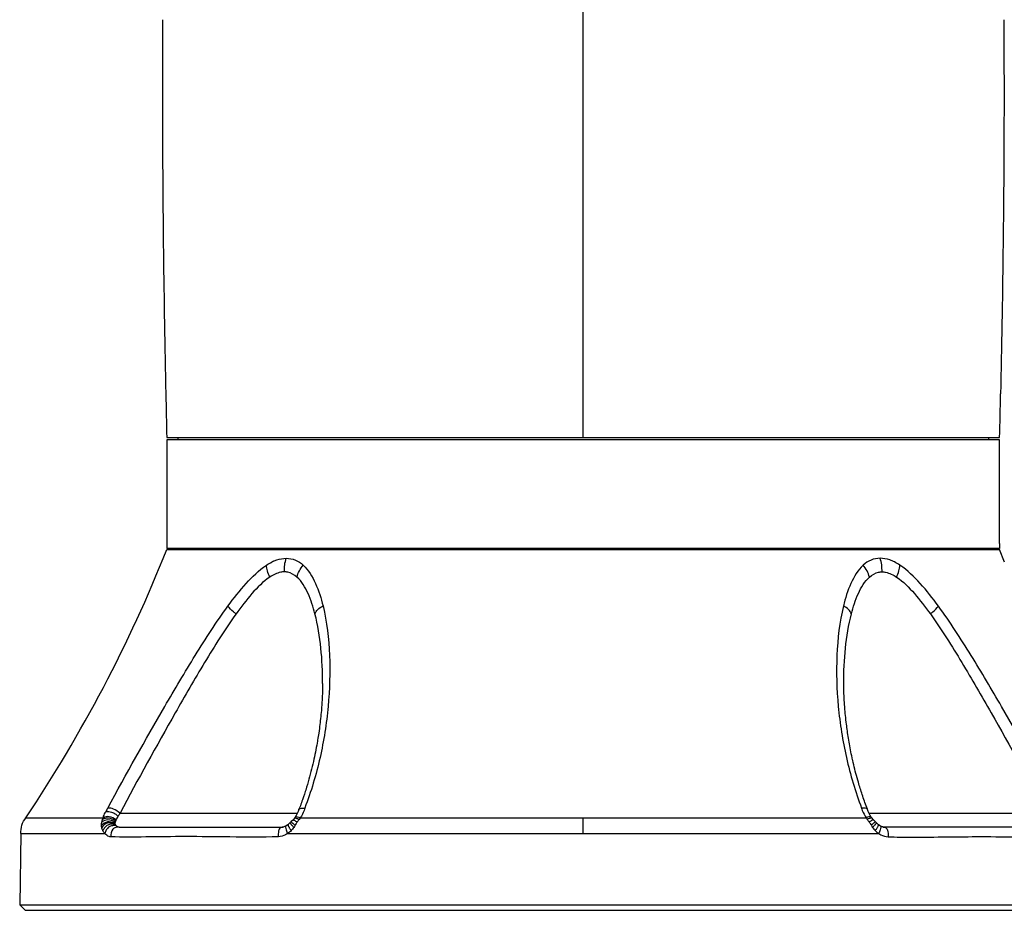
# Model space of a CAD drawing. Header units: millimetres. Extents: x 10 to 584, y 4 to 410.
# Tile 3 of 50: x 89 to 124, y 138 to 170. Entities that reach past the tile are written whole.
import ezdxf

# ---------------------------------------------------------------- set-up
doc = ezdxf.new("R2010")
doc.units = ezdxf.units.MM
doc.header["$LTSCALE"] = 32.67
doc.layers.get('0').update_dxf_attribs({"linetype": 'CONTINUOUS'})
doc.layers.add('02___PRT_ALL_AXES', color=7, linetype='CONTINUOUS')

msp = doc.modelspace()

# ---------------------------------------------------------------- linework, layer by layer
at = {"color": 7, "linetype": 'Continuous'}
for p, q in [((108.9369, 155.0922), (108.9369, 175.0576)), ((93.9369, 155.0922), (123.9369, 155.0922)), ((123.9369, 155.0122), (93.9369, 155.0122)), ((93.9369, 155.0122), (93.9369, 151.0922)), ((94.3369, 155.0922), (94.3369, 155.0122)), ((123.5369, 155.0922), (123.5369, 155.0122)), ((123.9369, 151.2922), (123.9369, 155.0122)), ((123.9356, 151.0922), (93.9369, 151.0922)), ((94.3369, 151.0522), (94.3369, 151.0922)), ((123.9367, 151.277), (123.9369, 151.2922)), ((99.5507, 146.132), (99.55, 146.0866)), ((99.5512, 146.1734), (99.5507, 146.132)), ((99.5514, 146.2091), (99.5512, 146.1734)), ((99.5513, 146.2268), (99.5514, 146.2091)), ((118.3224, 146.2067), (118.3225, 146.2268)), ((118.3227, 146.1693), (118.3224, 146.2067)), ((118.3232, 146.1265), (118.3227, 146.1693)), ((118.3239, 146.0795), (118.3232, 146.1265)), ((99.5405, 145.785), (99.538, 145.7314)), ((99.5432, 145.8496), (99.5405, 145.785)), ((99.5455, 145.9116), (99.5432, 145.8496)), ((99.5473, 145.9707), (99.5455, 145.9116)), ((99.5488, 146.0262), (99.5473, 145.9707)), ((118.325, 146.0286), (118.3239, 146.0795)), ((118.3264, 145.9744), (118.325, 146.0286)), ((118.3282, 145.9169), (118.3264, 145.9744)), ((118.3303, 145.8564), (118.3282, 145.9169)), ((118.333, 145.7929), (118.3303, 145.8564)), ((118.336, 145.7262), (118.333, 145.7929)), ((99.5206, 145.4419), (99.516, 145.3792)), ((99.5248, 145.5028), (99.5206, 145.4419)), ((99.5286, 145.5621), (99.5248, 145.5028)), ((99.5321, 145.6199), (99.5286, 145.5621)), ((99.5352, 145.6764), (99.5321, 145.6199)), ((99.538, 145.7314), (99.5352, 145.6764)), ((118.3389, 145.6708), (118.336, 145.7262)), ((118.3421, 145.6135), (118.3389, 145.6708)), ((118.3457, 145.5545), (118.3421, 145.6135)), ((118.3496, 145.4938), (118.3457, 145.5545)), ((118.354, 145.4313), (118.3496, 145.4938)), ((99.4927, 145.1093), (99.4855, 145.0363)), ((99.4993, 145.18), (99.4927, 145.1093)), ((99.5054, 145.2484), (99.4993, 145.18)), ((99.5109, 145.3148), (99.5054, 145.2484)), ((99.516, 145.3792), (99.5109, 145.3148)), ((118.3654, 145.2848), (118.36, 145.3509)), ((118.3712, 145.2171), (118.3654, 145.2848)), ((118.3775, 145.1478), (118.3712, 145.2171)), ((118.3843, 145.077), (118.3775, 145.1478)), ((118.3916, 145.0046), (118.3843, 145.077)), ((99.4538, 144.754), (99.4449, 144.6832)), ((99.4617, 144.82), (99.4538, 144.754)), ((99.4689, 144.8822), (99.4617, 144.82)), ((99.4776, 144.9609), (99.4689, 144.8822)), ((99.4855, 145.0363), (99.4776, 144.9609)), ((118.3995, 144.9306), (118.3916, 145.0046)), ((118.4196, 144.7579), (118.4103, 144.8358)), ((118.427, 144.6983), (118.4196, 144.7579)), ((118.4349, 144.6376), (118.427, 144.6983)), ((99.4023, 144.3784), (99.3927, 144.316)), ((99.4112, 144.4385), (99.4023, 144.3784)), ((99.4236, 144.5249), (99.4112, 144.4385)), ((99.4349, 144.6067), (99.4236, 144.5249)), ((99.4449, 144.6832), (99.4349, 144.6067)), ((118.4431, 144.5759), (118.4349, 144.6376)), ((118.4518, 144.5132), (118.4431, 144.5759)), ((118.461, 144.4495), (118.4518, 144.5132)), ((118.4706, 144.3848), (118.461, 144.4495)), ((118.4806, 144.3193), (118.4706, 144.3848)), ((99.3395, 144), (99.3249, 143.9211)), ((99.3529, 144.0758), (99.3395, 144)), ((99.3654, 144.1483), (99.3529, 144.0758)), ((99.3927, 144.316), (99.3824, 144.2511)), ((118.4912, 144.2529), (118.4806, 144.3193)), ((118.5022, 144.1857), (118.4912, 144.2529)), ((118.5136, 144.1177), (118.5022, 144.1857)), ((118.5256, 144.049), (118.5136, 144.1177)), ((118.5381, 143.9795), (118.5256, 144.049)), ((99.2757, 143.6709), (99.2576, 143.5849)), ((99.293, 143.7559), (99.2757, 143.6709)), ((99.3094, 143.8395), (99.293, 143.7559)), ((99.3249, 143.9211), (99.3094, 143.8395)), ((118.5511, 143.9094), (118.5381, 143.9795)), ((118.5646, 143.8386), (118.5511, 143.9094)), ((118.5786, 143.7671), (118.5646, 143.8386)), ((118.5932, 143.6949), (118.5786, 143.7671)), ((118.6084, 143.6221), (118.5932, 143.6949)), ((99.1987, 143.3226), (99.1775, 143.2336)), ((99.2191, 143.4108), (99.1987, 143.3226)), ((99.2387, 143.4982), (99.2191, 143.4108)), ((99.2576, 143.5849), (99.2387, 143.4982)), ((118.6241, 143.5485), (118.6084, 143.6221)), ((118.6404, 143.4742), (118.6241, 143.5485)), ((118.6809, 143.2982), (118.6631, 143.3741)), ((118.6993, 143.2216), (118.6809, 143.2982)), ((99.1083, 142.9613), (99.0834, 142.8686)), ((99.1323, 143.053), (99.1083, 142.9613)), ((99.1553, 143.1438), (99.1323, 143.053)), ((99.1775, 143.2336), (99.1553, 143.1438)), ((118.7183, 143.1444), (118.6993, 143.2216)), ((118.7381, 143.0664), (118.7183, 143.1444)), ((118.7585, 142.9877), (118.7381, 143.0664)), ((118.7796, 142.9084), (118.7585, 142.9877)), ((99.0021, 142.5841), (98.9728, 142.4869)), ((99.0303, 142.68), (99.0021, 142.5841)), ((99.0574, 142.7749), (99.0303, 142.68)), ((99.0834, 142.8686), (99.0574, 142.7749)), ((118.8015, 142.8284), (118.7796, 142.9084)), ((118.8241, 142.7477), (118.8015, 142.8284)), ((118.8475, 142.6663), (118.8241, 142.7477)), ((118.8635, 142.6117), (118.8475, 142.6663)), ((118.8799, 142.5567), (118.8635, 142.6117)), ((98.8939, 142.2386), (98.86, 142.137)), ((98.9264, 142.3389), (98.8939, 142.2386)), ((118.8966, 142.5015), (118.8799, 142.5567)), ((118.9137, 142.446), (118.8966, 142.5015)), ((118.9311, 142.3901), (118.9137, 142.446)), ((118.949, 142.334), (118.9311, 142.3901)), ((118.9672, 142.2776), (118.949, 142.334)), ((118.9858, 142.2209), (118.9672, 142.2776)), ((119.0048, 142.1638), (118.9858, 142.2209)), ((119.0241, 142.1065), (119.0048, 142.1638)), ((119.0439, 142.0489), (119.0241, 142.1065)), ((119.0642, 141.9911), (119.0439, 142.0489)), ((119.0848, 141.9329), (119.0642, 141.9911)), ((119.1058, 141.8744), (119.0848, 141.9329)), ((119.1273, 141.8157), (119.1058, 141.8744)), ((92.2563, 141.5522), (98.6434, 141.5522)), ((98.6991, 141.6888), (98.7002, 141.692)), ((98.7297, 141.7704), (98.7002, 141.692)), ((119.1492, 141.7566), (119.1273, 141.8157)), ((119.1736, 141.692), (119.1492, 141.7566)), ((119.1748, 141.6888), (119.1737, 141.692)), ((119.2304, 141.5522), (125.6175, 141.5522)), ((88.8642, 141.3899), (91.6434, 141.3899)), ((98.312, 141.1508), (98.2948, 141.1364)), ((98.3561, 141.1908), (98.312, 141.1508)), ((98.3808, 141.2138), (98.3561, 141.1908)), ((98.4198, 141.2495), (98.3808, 141.2138)), ((98.4237, 141.2374), (98.4306, 141.232)), ((98.4852, 141.3158), (98.4769, 141.3069)), ((98.5097, 141.3433), (98.4852, 141.3158)), ((98.5329, 141.3712), (98.5097, 141.3433)), ((98.5329, 141.3712), (98.533, 141.3713)), ((98.5997, 141.465), (98.5642, 141.4122)), ((98.7462, 141.3899), (119.1277, 141.3899)), ((108.9391, 140.8172), (108.9391, 141.3899)), ((119.3096, 141.4122), (119.2741, 141.465)), ((119.314, 141.4061), (119.3096, 141.4122)), ((119.3408, 141.3713), (119.314, 141.4061)), ((119.3409, 141.3712), (119.3408, 141.3713)), ((119.3641, 141.3433), (119.3409, 141.3712)), ((119.4114, 141.2916), (119.3969, 141.3069)), ((119.4541, 141.2495), (119.4114, 141.2916)), ((119.4501, 141.2374), (119.4432, 141.232)), ((119.4931, 141.2138), (119.4541, 141.2495)), ((88.6852, 140.8172), (88.6404, 138.2522)), ((88.6852, 140.8172), (91.7071, 140.8172)), ((92.2289, 141.0522), (98.1322, 141.0522)), ((98.2414, 141.0979), (98.2408, 141.0976)), ((98.2948, 141.1364), (98.2414, 141.0979)), ((98.2942, 140.8172), (119.5796, 140.8172)), ((119.6325, 141.0979), (119.633, 141.0976)), ((119.6448, 141.0904), (119.633, 141.0976)), ((119.6777, 141.0734), (119.6448, 141.0904)), ((119.7417, 141.0522), (119.7456, 141.0522)), ((119.7551, 141.0521), (119.7539, 141.0522)), ((125.6449, 141.0522), (119.7551, 141.0522)), ((88.6404, 138.2522), (129.2334, 138.2522)), ((88.8369, 138.0522), (88.6404, 138.2522)), ((88.837, 138.0522), (129.0368, 138.0522))]:
    msp.add_line(p, q, dxfattribs=at)
for points in [[(99.55, 146.0866), (99.549, 146.0368), (99.5488, 146.0262)], [(118.36, 145.3509), (118.3551, 145.4154), (118.354, 145.4313)], [(118.4103, 144.8358), (118.4016, 144.9119), (118.3995, 144.9306)], [(99.3824, 144.2511), (99.3713, 144.1833), (99.3654, 144.1483)], [(118.6631, 143.3741), (118.646, 143.4493), (118.6404, 143.4742)], [(98.9728, 142.4869), (98.9422, 142.3885), (98.9264, 142.3389)], [(98.86, 142.137), (98.8247, 142.034), (98.8065, 141.982), (98.7879, 141.9297), (98.7689, 141.8769), (98.7495, 141.8239), (98.7297, 141.7704)], [(98.6991, 141.6888), (98.6734, 141.6123), (98.5997, 141.465)], [(119.2741, 141.465), (119.2004, 141.6123), (119.1748, 141.6888)], [(98.4769, 141.3069), (98.4625, 141.2916), (98.4198, 141.2495)], [(98.5642, 141.4122), (98.5598, 141.4061), (98.533, 141.3713)], [(119.3969, 141.3069), (119.3886, 141.3158), (119.3641, 141.3433)], [(119.5618, 141.1508), (119.5177, 141.1908), (119.4931, 141.2138)], [(119.6325, 141.0979), (119.579, 141.1364), (119.5618, 141.1508)], [(98.2408, 141.0976), (98.2198, 141.0852), (98.1834, 141.068), (98.1537, 141.0583), (98.1323, 141.0537), (98.126, 141.0528)], [(119.7539, 141.0522), (119.7464, 141.053), (119.7297, 141.0559), (119.7063, 141.0623), (119.6777, 141.0734)]]:
    msp.add_lwpolyline(points, dxfattribs=at)
for centre, radius, start, end in [((783.2332, 171.1912), 689.4842, 181.2070214, 181.3379366), ((-517.8814, 170.0761), 641.9932, 358.6626214, 358.8032205), ((138.1393, 151.0926), 14.6038, 180.00128, 180.16119), ((138.9722, 151.092), 15.0367, 179.29498, 179.99913), ((98.4508, 149.1533), 1.6238, 114.34012, 116.35711), ((119.4234, 149.1539), 1.6232, 63.64323, 65.66102), ((93.2928, 140.8129), 1.7442, 148.07415, 152.83742), ((93.7819, 140.4667), 1.8724, 144.56516, 148.69128), ((92.6834, 141.0184), 0.6401, 156.05739, 160.3436)]:
    msp.add_arc(centre, radius, start, end, dxfattribs=at)
for points, knots in [([(93.789, 170.1522), (93.7817, 169.0418), (93.7722, 164.5465), (93.8314, 160.0513), (93.9021, 156.6673)], [0, 0, 0, 0, 0.2470271, 1, 1, 1, 1]), ([(124.0852, 170.1522), (124.0928, 169.0417), (124.1035, 164.5464), (124.0431, 160.0512), (123.9719, 156.6672)], [0, 0, 0, 0, 0.2470496, 1, 1, 1, 1]), ([(97.7815, 150.6328), (97.8193, 150.6499), (97.9652, 150.7091), (98.1235, 150.7417), (98.2396, 150.7421)], [0, 0, 0, 0, 0.2632432, 1, 1, 1, 1]), ([(98.1728, 150.2514), (98.1727, 150.3351), (98.1764, 150.5017), (98.2172, 150.6634), (98.2396, 150.7421)], [0, 0, 0, 0, 0.505649, 1, 1, 1, 1]), ([(98.2396, 150.7421), (98.3515, 150.7424), (98.5779, 150.6972), (98.767, 150.5693), (98.8505, 150.495)], [0, 0, 0, 0, 0.5003251, 1, 1, 1, 1]), ([(119.6316, 150.7418), (119.5202, 150.7422), (119.2947, 150.6964), (119.1065, 150.569), (119.0234, 150.495)], [0, 0, 0, 0, 0.5002881, 1, 1, 1, 1]), ([(120.0923, 150.6328), (120.0543, 150.65), (119.9075, 150.7096), (119.7482, 150.7419), (119.6314, 150.7425)], [0, 0, 0, 0, 0.263249, 1, 1, 1, 1]), ([(119.701, 150.2514), (119.7011, 150.3351), (119.6974, 150.5017), (119.6566, 150.6634), (119.6342, 150.7421)], [0, 0, 0, 0, 0.505649, 1, 1, 1, 1]), ([(96.1411, 149.0167), (96.3474, 149.298), (96.7645, 149.8299), (97.2543, 150.3096), (97.527, 150.4917)], [0, 0, 0, 0, 0.5154081, 1, 1, 1, 1]), ([(97.6487, 150.0625), (97.6176, 150.1349), (97.56, 150.2735), (97.5355, 150.4217), (97.527, 150.4917)], [0, 0, 0, 0, 0.5276946, 1, 1, 1, 1]), ([(98.6253, 150.0652), (98.6493, 150.141), (98.705, 150.2953), (98.8004, 150.4286), (98.8505, 150.495)], [0, 0, 0, 0, 0.4888651, 1, 1, 1, 1]), ([(98.8505, 150.495), (99.0447, 150.3156), (99.3343, 149.8256), (99.4977, 149.3001), (99.5659, 149.0217)], [0, 0, 0, 0, 0.4799026, 1, 1, 1, 1]), ([(119.0234, 150.495), (118.8291, 150.3156), (118.5395, 149.8256), (118.3761, 149.3001), (118.308, 149.0217)], [0, 0, 0, 0, 0.4799026, 1, 1, 1, 1]), ([(119.2485, 150.0652), (119.2245, 150.141), (119.1688, 150.2953), (119.0734, 150.4286), (119.0234, 150.495)], [0, 0, 0, 0, 0.4888651, 1, 1, 1, 1]), ([(120.2251, 150.0625), (120.2563, 150.1349), (120.3138, 150.2735), (120.3384, 150.4217), (120.3468, 150.4917)], [0, 0, 0, 0, 0.5276946, 1, 1, 1, 1]), ([(121.7327, 149.0167), (121.5264, 149.298), (121.1093, 149.8299), (120.6195, 150.3096), (120.3468, 150.4917)], [0, 0, 0, 0, 0.5154081, 1, 1, 1, 1]), ([(97.6487, 150.0625), (97.4058, 149.901), (96.979, 149.4628), (96.614, 148.9853), (96.4331, 148.7326)], [0, 0, 0, 0, 0.4841499, 1, 1, 1, 1]), ([(98.1728, 150.2514), (98.1292, 150.2512), (97.9418, 150.229), (97.7698, 150.1399), (97.6487, 150.0625)], [0, 0, 0, 0, 0.2328719, 1, 1, 1, 1]), ([(98.6253, 150.0652), (98.5315, 150.1454), (98.3806, 150.234), (98.2148, 150.2514), (98.1728, 150.2514)], [0, 0, 0, 0, 0.746167, 1, 1, 1, 1]), ([(99.276, 148.7374), (99.2117, 148.9878), (99.0607, 149.4595), (98.8035, 149.9064), (98.6253, 150.0652)], [0, 0, 0, 0, 0.5199242, 1, 1, 1, 1]), ([(118.5979, 148.7374), (118.6621, 148.9878), (118.8132, 149.4595), (119.0703, 149.9064), (119.2485, 150.0652)], [0, 0, 0, 0, 0.5199242, 1, 1, 1, 1]), ([(119.2485, 150.0652), (119.3423, 150.1454), (119.4932, 150.234), (119.659, 150.2514), (119.701, 150.2514)], [0, 0, 0, 0, 0.746167, 1, 1, 1, 1]), ([(119.701, 150.2514), (119.7446, 150.2512), (119.9321, 150.229), (120.104, 150.1399), (120.2251, 150.0625)], [0, 0, 0, 0, 0.2328719, 1, 1, 1, 1]), ([(120.2251, 150.0625), (120.468, 149.901), (120.8948, 149.4628), (121.2598, 148.9853), (121.4407, 148.7326)], [0, 0, 0, 0, 0.4841499, 1, 1, 1, 1]), ([(91.8125, 141.7352), (92.4751, 142.968), (93.5143, 144.8104), (94.9499, 147.2429), (95.722, 148.4432), (96.1412, 149.0167)], [0, 0, 0, 0, 0.4954233, 0.7485574, 1, 1, 1, 1]), ([(96.4331, 148.7326), (96.4021, 148.7581), (96.2971, 148.8442), (96.1998, 148.941), (96.1411, 149.0167)], [0, 0, 0, 0, 0.2953135, 1, 1, 1, 1]), ([(99.5658, 149.0217), (99.706, 148.441), (99.8425, 147.2273), (99.7866, 145.3897), (99.4965, 143.5365), (99.1353, 142.3287), (98.9103, 141.737)], [0, 0, 0, 0, 0.2420571, 0.4911702, 0.7434995, 1, 1, 1, 1]), ([(99.276, 148.7374), (99.3005, 148.7939), (99.3747, 148.916), (99.4989, 148.9848), (99.5659, 149.0217)], [0, 0, 0, 0, 0.4461807, 1, 1, 1, 1]), ([(118.3081, 149.0217), (118.1678, 148.441), (118.0314, 147.2273), (118.0872, 145.3897), (118.3773, 143.5365), (118.7385, 142.3287), (118.9636, 141.737)], [0, 0, 0, 0, 0.2420571, 0.4911702, 0.7434995, 1, 1, 1, 1]), ([(118.5979, 148.7374), (118.5733, 148.7939), (118.4991, 148.916), (118.3749, 148.9848), (118.308, 149.0217)], [0, 0, 0, 0, 0.4461807, 1, 1, 1, 1]), ([(121.4407, 148.7326), (121.4717, 148.7581), (121.5768, 148.8442), (121.674, 148.941), (121.7327, 149.0167)], [0, 0, 0, 0, 0.2953135, 1, 1, 1, 1]), ([(126.0613, 141.7352), (125.3988, 142.968), (124.3595, 144.8104), (122.924, 147.2429), (122.1518, 148.4432), (121.7327, 149.0167)], [0, 0, 0, 0, 0.4954233, 0.7485574, 1, 1, 1, 1]), ([(96.4331, 148.7326), (96.029, 148.1679), (95.2863, 146.9853), (93.9021, 144.5863), (92.8983, 142.7687), (92.2563, 141.5522)], [0, 0, 0, 0, 0.250672, 0.5034695, 1, 1, 1, 1]), ([(99.5515, 146.2266), (99.5518, 146.6536), (99.514, 147.4975), (99.3795, 148.334), (99.276, 148.7374)], [0, 0, 0, 0, 0.5062282, 1, 1, 1, 1]), ([(118.3224, 146.2266), (118.3221, 146.6536), (118.3598, 147.4975), (118.4943, 148.334), (118.5979, 148.7374)], [0, 0, 0, 0, 0.5062282, 1, 1, 1, 1]), ([(121.4407, 148.7326), (121.8449, 148.1679), (122.5875, 146.9853), (123.9717, 144.5863), (124.9756, 142.7687), (125.6175, 141.5522)], [0, 0, 0, 0, 0.250672, 0.5034695, 1, 1, 1, 1]), ([(91.6434, 141.3899), (91.65, 141.4079), (91.679, 141.4824), (91.713, 141.5551), (91.741, 141.6091)], [0, 0, 0, 0, 0.2395362, 1, 1, 1, 1]), ([(91.741, 141.6091), (91.8107, 141.6159), (91.9307, 141.6134), (92.0807, 141.5393), (92.1478, 141.4729), (92.1822, 141.4396)], [0, 0, 0, 0, 0.4276194, 0.7081616, 1, 1, 1, 1]), ([(92.2563, 141.5522), (92.1822, 141.6092), (92.0503, 141.7108), (91.882, 141.741), (91.8125, 141.7352)], [0, 0, 0, 0, 0.5726454, 1, 1, 1, 1]), ([(98.7002, 141.692), (98.7104, 141.7183), (98.7963, 141.7455), (98.8647, 141.7391), (98.9104, 141.737)], [0, 0, 0, 0, 0.3812549, 1, 1, 1, 1]), ([(98.9104, 141.737), (98.9034, 141.707), (98.8635, 141.5847), (98.8016, 141.4703), (98.7462, 141.3899)], [0, 0, 0, 0, 0.2398034, 1, 1, 1, 1]), ([(119.1737, 141.692), (119.1635, 141.7183), (119.0775, 141.7455), (119.0091, 141.7391), (118.9634, 141.737)], [0, 0, 0, 0, 0.3812549, 1, 1, 1, 1]), ([(118.9634, 141.737), (118.9704, 141.707), (119.0103, 141.5847), (119.0723, 141.4703), (119.1277, 141.3899)], [0, 0, 0, 0, 0.2398034, 1, 1, 1, 1]), ([(88.6852, 140.8172), (88.6869, 140.919), (88.6929, 141.1291), (88.8077, 141.3052), (88.8642, 141.3899)], [0, 0, 0, 0, 0.500062, 1, 1, 1, 1]), ([(92.0683, 141.1945), (91.9828, 141.2248), (91.8026, 141.2786), (91.6442, 141.1726), (91.5864, 141.1145)], [0, 0, 0, 0, 0.5254056, 1, 1, 1, 1]), ([(92.0682, 141.1729), (92.0232, 141.1858), (91.9341, 141.2121), (91.7514, 141.2029), (91.6446, 141.1073), (91.5946, 141.0396)], [0, 0, 0, 0, 0.2648426, 0.5235537, 1, 1, 1, 1]), ([(92.0805, 141.2338), (91.9983, 141.2716), (91.832, 141.3443), (91.6629, 141.2732), (91.5971, 141.2303)], [0, 0, 0, 0, 0.5355116, 1, 1, 1, 1]), ([(92.0983, 141.2782), (92.0185, 141.322), (91.8963, 141.3868), (91.7247, 141.3741), (91.6541, 141.3432), (91.6218, 141.3276)], [0, 0, 0, 0, 0.5432207, 0.7861273, 1, 1, 1, 1]), ([(92.0847, 141.1395), (92.0388, 141.1475), (91.9467, 141.1633), (91.8068, 141.1326), (91.6981, 141.0433), (91.6547, 140.9636), (91.6354, 140.9238)], [0, 0, 0, 0, 0.2549046, 0.507927, 0.7576968, 1, 1, 1, 1]), ([(92.1138, 141.3119), (92.0377, 141.3624), (91.8867, 141.457), (91.7128, 141.4176), (91.6434, 141.3898)], [0, 0, 0, 0, 0.5500126, 1, 1, 1, 1]), ([(92.1822, 141.4396), (92.1681, 141.4189), (92.1458, 141.3762), (92.1202, 141.3343), (92.1138, 141.3119)], [0, 0, 0, 0, 0.5184418, 1, 1, 1, 1]), ([(98.312, 141.1508), (98.3111, 141.15), (98.3096, 141.1483), (98.3085, 141.1462), (98.3081, 141.1451)], [0, 0, 0, 0, 0.4868522, 1, 1, 1, 1]), ([(98.3742, 141.2077), (98.3735, 141.207), (98.3753, 141.2031), (98.3767, 141.2008), (98.3779, 141.1988)], [0, 0, 0, 0, 0.2891857, 1, 1, 1, 1]), ([(98.3779, 141.1988), (98.3793, 141.1967), (98.3827, 141.1919), (98.3862, 141.1873), (98.3881, 141.1847)], [0, 0, 0, 0, 0.4372106, 1, 1, 1, 1]), ([(98.4132, 141.2435), (98.4141, 141.2442), (98.4186, 141.2408), (98.4214, 141.2392), (98.4237, 141.2374)], [0, 0, 0, 0, 0.2768024, 1, 1, 1, 1]), ([(98.4154, 141.1508), (98.4222, 141.1426), (98.4534, 141.1058), (98.4853, 141.0696), (98.5105, 141.0416)], [0, 0, 0, 0, 0.2207025, 1, 1, 1, 1]), ([(98.4598, 141.2068), (98.467, 141.2004), (98.4999, 141.1706), (98.5324, 141.1403), (98.5579, 141.1168)], [0, 0, 0, 0, 0.2180148, 1, 1, 1, 1]), ([(98.4769, 141.3069), (98.4772, 141.3072), (98.4779, 141.3078), (98.4786, 141.3082), (98.4789, 141.3084)], [0, 0, 0, 0, 0.4922451, 1, 1, 1, 1]), ([(98.4789, 141.3084), (98.4839, 141.3111), (98.4936, 141.3091), (98.5016, 141.3066), (98.5044, 141.3057)], [0, 0, 0, 0, 0.6581055, 1, 1, 1, 1]), ([(98.5044, 141.3057), (98.5094, 141.3039), (98.5344, 141.2933), (98.5579, 141.2797), (98.5765, 141.2685)], [0, 0, 0, 0, 0.1966803, 1, 1, 1, 1]), ([(98.533, 141.3713), (98.5351, 141.3739), (98.5529, 141.3849), (98.5748, 141.3782), (98.5908, 141.374)], [0, 0, 0, 0, 0.1687468, 1, 1, 1, 1]), ([(98.6248, 141.4224), (98.6339, 141.421), (98.6748, 141.4124), (98.7143, 141.3987), (98.7451, 141.3881)], [0, 0, 0, 0, 0.2201665, 1, 1, 1, 1]), ([(119.249, 141.4224), (119.2399, 141.421), (119.199, 141.4124), (119.1595, 141.3987), (119.1287, 141.3881)], [0, 0, 0, 0, 0.2201665, 1, 1, 1, 1]), ([(119.3408, 141.3713), (119.3387, 141.3739), (119.3209, 141.3849), (119.2991, 141.3782), (119.2831, 141.374)], [0, 0, 0, 0, 0.1687468, 1, 1, 1, 1]), ([(119.3695, 141.3057), (119.3644, 141.3039), (119.3395, 141.2933), (119.316, 141.2797), (119.2973, 141.2685)], [0, 0, 0, 0, 0.1966803, 1, 1, 1, 1]), ([(119.4141, 141.2068), (119.4068, 141.2004), (119.3739, 141.1706), (119.3414, 141.1403), (119.3159, 141.1168)], [0, 0, 0, 0, 0.2180148, 1, 1, 1, 1]), ([(119.4584, 141.1508), (119.4516, 141.1426), (119.4204, 141.1058), (119.3885, 141.0696), (119.3633, 141.0416)], [0, 0, 0, 0, 0.2207025, 1, 1, 1, 1]), ([(119.3949, 141.3084), (119.3899, 141.3111), (119.3802, 141.3091), (119.3722, 141.3066), (119.3695, 141.3057)], [0, 0, 0, 0, 0.6581055, 1, 1, 1, 1]), ([(119.3969, 141.3069), (119.3966, 141.3072), (119.396, 141.3078), (119.3953, 141.3082), (119.3949, 141.3084)], [0, 0, 0, 0, 0.4922451, 1, 1, 1, 1]), ([(119.4606, 141.2435), (119.4598, 141.2442), (119.4552, 141.2408), (119.4525, 141.2392), (119.4501, 141.2374)], [0, 0, 0, 0, 0.2768024, 1, 1, 1, 1]), ([(119.4959, 141.1988), (119.4945, 141.1967), (119.4912, 141.1919), (119.4877, 141.1873), (119.4857, 141.1847)], [0, 0, 0, 0, 0.4372106, 1, 1, 1, 1]), ([(119.4996, 141.2077), (119.5003, 141.207), (119.4985, 141.2031), (119.4971, 141.2008), (119.4959, 141.1988)], [0, 0, 0, 0, 0.2891857, 1, 1, 1, 1]), ([(119.5618, 141.1508), (119.5627, 141.15), (119.5642, 141.1483), (119.5653, 141.1462), (119.5658, 141.1451)], [0, 0, 0, 0, 0.4868522, 1, 1, 1, 1]), ([(92.1176, 141.1015), (92.0724, 141.1054), (91.9806, 141.1124), (91.846, 141.0624), (91.7519, 140.9522), (91.7212, 140.8624), (91.707, 140.8173)], [0, 0, 0, 0, 0.244951, 0.4914817, 0.7442809, 1, 1, 1, 1]), ([(91.9181, 140.7024), (91.8992, 140.7039), (91.8188, 140.7196), (91.7491, 140.7713), (91.7071, 140.8172)], [0, 0, 0, 0, 0.2340439, 1, 1, 1, 1]), ([(92.2292, 141.0522), (92.1869, 141.0522), (92.1013, 141.0514), (91.9382, 140.9523), (91.9224, 140.7965), (91.9181, 140.7024)], [0, 0, 0, 0, 0.2374903, 0.4711978, 1, 1, 1, 1]), ([(92.1176, 141.1015), (92.126, 141.0938), (92.1577, 141.0678), (92.1993, 141.0522), (92.229, 141.0522)], [0, 0, 0, 0, 0.278146, 1, 1, 1, 1]), ([(98.1321, 141.0522), (98.1051, 141.0522), (98.0437, 141.0496), (97.9733, 140.9665), (97.9527, 140.8438), (97.9548, 140.7521), (97.9567, 140.7024)], [0, 0, 0, 0, 0.1810077, 0.3851684, 0.6670379, 1, 1, 1, 1]), ([(98.2942, 140.8172), (98.2686, 140.8003), (98.165, 140.7403), (98.0454, 140.7071), (97.9567, 140.7024)], [0, 0, 0, 0, 0.2573407, 1, 1, 1, 1]), ([(98.218, 141.0514), (98.2156, 141.0161), (98.2396, 140.934), (98.274, 140.8599), (98.2944, 140.8173)], [0, 0, 0, 0, 0.4278212, 1, 1, 1, 1]), ([(98.2408, 141.0976), (98.2305, 141.091), (98.2205, 141.0739), (98.2184, 141.0566), (98.218, 141.0514)], [0, 0, 0, 0, 0.7024519, 1, 1, 1, 1]), ([(98.3082, 141.1213), (98.3094, 141.116), (98.3178, 141.0893), (98.331, 141.0645), (98.3422, 141.0449)], [0, 0, 0, 0, 0.1927101, 1, 1, 1, 1]), ([(98.3422, 141.0449), (98.3476, 141.0353), (98.3719, 140.9945), (98.3986, 140.9553), (98.4193, 140.9253)], [0, 0, 0, 0, 0.2318624, 1, 1, 1, 1]), ([(119.5317, 141.0449), (119.5262, 141.0353), (119.5019, 140.9945), (119.4753, 140.9553), (119.4545, 140.9253)], [0, 0, 0, 0, 0.2318624, 1, 1, 1, 1]), ([(119.5656, 141.1213), (119.5645, 141.116), (119.5561, 141.0893), (119.5428, 141.0645), (119.5317, 141.0449)], [0, 0, 0, 0, 0.1927101, 1, 1, 1, 1]), ([(119.6558, 141.0514), (119.6582, 141.0161), (119.6342, 140.934), (119.5998, 140.8599), (119.5794, 140.8173)], [0, 0, 0, 0, 0.4278212, 1, 1, 1, 1]), ([(119.5796, 140.8172), (119.6053, 140.8003), (119.7088, 140.7403), (119.8284, 140.7071), (119.9171, 140.7024)], [0, 0, 0, 0, 0.2573407, 1, 1, 1, 1]), ([(119.633, 141.0976), (119.6434, 141.091), (119.6533, 141.0739), (119.6554, 141.0566), (119.6558, 141.0514)], [0, 0, 0, 0, 0.7024512, 1, 1, 1, 1]), ([(119.793, 141.0486), (119.816, 141.0443), (119.8661, 141.0181), (119.907, 140.9331), (119.9213, 140.8245), (119.9187, 140.7445), (119.9171, 140.7024)], [0, 0, 0, 0, 0.1764656, 0.3969483, 0.6820228, 1, 1, 1, 1]), ([(97.9567, 140.7023), (97.3762, 140.6851), (96.2621, 140.6936), (94.6693, 140.7145), (93.2375, 140.6972), (92.3376, 140.6833), (91.9181, 140.7023)], [0, 0, 0, 0, 0.2885298, 0.5532901, 0.7913694, 1, 1, 1, 1]), ([(119.9171, 140.7022), (120.213, 140.6934), (121.3269, 140.6818), (122.4406, 140.708), (123.2584, 140.708)], [0, 0, 0, 0, 0.265769, 1, 1, 1, 1]), ([(123.2584, 140.708), (123.7376, 140.708), (124.6364, 140.697), (125.5362, 140.6831), (125.9557, 140.7022)], [0, 0, 0, 0, 0.5329603, 1, 1, 1, 1])]:
    msp.add_open_spline(points, degree=3, knots=knots, dxfattribs=at)
for points in [[(97.527, 150.4917), (97.5924, 150.5343), (97.66, 150.5737), (97.7299, 150.6083)], [(120.3468, 150.4917), (120.2815, 150.5343), (120.2139, 150.5737), (120.144, 150.6083)], [(91.5864, 141.1145), (91.5859, 141.1532), (91.5899, 141.1922), (91.5971, 141.2303)], [(91.5971, 141.2303), (91.6032, 141.2632), (91.6117, 141.2957), (91.6218, 141.3276)], [(91.6218, 141.3276), (91.6285, 141.3486), (91.6357, 141.3693), (91.6434, 141.3899)], [(92.0683, 141.1945), (92.0654, 141.1882), (92.0686, 141.1806), (92.068, 141.1736)], [(92.0682, 141.1729), (92.0707, 141.1607), (92.0774, 141.1495), (92.0847, 141.1395)], [(92.0805, 141.2338), (92.0759, 141.2209), (92.0714, 141.2079), (92.0683, 141.1945)], [(92.1138, 141.3119), (92.107, 141.3024), (92.0995, 141.2892), (92.1038, 141.2784)], [(98.3881, 141.1847), (98.3969, 141.1731), (98.4061, 141.162), (98.4154, 141.1508)], [(98.4306, 141.232), (98.4405, 141.2239), (98.4502, 141.2154), (98.4598, 141.2068)], [(98.6342, 141.2327), (98.6075, 141.1949), (98.5819, 141.1564), (98.5579, 141.1168)], [(98.5642, 141.4122), (98.5692, 141.419), (98.5784, 141.4225), (98.5867, 141.4237)], [(98.5765, 141.2685), (98.596, 141.2569), (98.6151, 141.2448), (98.6342, 141.2327)], [(98.5867, 141.4237), (98.5993, 141.4257), (98.6123, 141.4244), (98.6248, 141.4224)], [(98.5908, 141.374), (98.6082, 141.3694), (98.6253, 141.3632), (98.6421, 141.3566)], [(98.7045, 141.3302), (98.6812, 141.2976), (98.6574, 141.2654), (98.6342, 141.2327)], [(98.6421, 141.3566), (98.6631, 141.3484), (98.6838, 141.3393), (98.7045, 141.3302)], [(98.7463, 141.3899), (98.7327, 141.3698), (98.7186, 141.35), (98.7045, 141.3302)], [(119.1275, 141.3899), (119.1412, 141.3698), (119.1552, 141.35), (119.1693, 141.3302)], [(119.2317, 141.3566), (119.2107, 141.3484), (119.19, 141.3393), (119.1693, 141.3302)], [(119.1693, 141.3302), (119.1926, 141.2976), (119.2164, 141.2654), (119.2396, 141.2327)], [(119.2831, 141.374), (119.2656, 141.3694), (119.2486, 141.3632), (119.2317, 141.3566)], [(119.2973, 141.2685), (119.2778, 141.2569), (119.2587, 141.2448), (119.2396, 141.2327)], [(119.2396, 141.2327), (119.2663, 141.1949), (119.292, 141.1564), (119.3159, 141.1168)], [(119.2871, 141.4237), (119.2745, 141.4257), (119.2616, 141.4244), (119.249, 141.4224)], [(119.3096, 141.4122), (119.3047, 141.419), (119.2954, 141.4225), (119.2871, 141.4237)], [(119.4432, 141.232), (119.4333, 141.2239), (119.4237, 141.2154), (119.4141, 141.2068)], [(119.4857, 141.1847), (119.4769, 141.1731), (119.4677, 141.162), (119.4584, 141.1508)], [(91.5946, 141.0396), (91.5896, 141.0642), (91.5867, 141.0894), (91.5864, 141.1145)], [(91.6354, 140.9238), (91.617, 140.9604), (91.6028, 140.9995), (91.5946, 141.0396)], [(91.7071, 140.8173), (91.6786, 140.8492), (91.6546, 140.8856), (91.6354, 140.9238)], [(92.0847, 141.1395), (92.0945, 141.1259), (92.1054, 141.113), (92.1176, 141.1015)], [(98.4193, 140.9253), (98.3818, 140.885), (98.3399, 140.8482), (98.2943, 140.8173)], [(98.3081, 141.1451), (98.3051, 141.1378), (98.3064, 141.129), (98.3082, 141.1213)], [(98.5105, 141.0416), (98.4831, 141.0007), (98.4529, 140.9613), (98.4193, 140.9253)], [(98.5579, 141.1168), (98.5426, 141.0915), (98.527, 141.0663), (98.5105, 141.0416)], [(119.3159, 141.1168), (119.3313, 141.0915), (119.3469, 141.0663), (119.3633, 141.0416)], [(119.3633, 141.0416), (119.3907, 141.0007), (119.4209, 140.9613), (119.4545, 140.9253)], [(119.4545, 140.9253), (119.492, 140.885), (119.534, 140.8482), (119.5795, 140.8173)], [(119.5658, 141.1451), (119.5688, 141.1378), (119.5674, 141.129), (119.5656, 141.1213)], [(119.7456, 141.0522), (119.7614, 141.0522), (119.7774, 141.0516), (119.793, 141.0486)]]:
    msp.add_open_spline(points, degree=3, dxfattribs=at)
at = {"layer": '02___PRT_ALL_AXES', "color": 7, "linetype": 'Continuous'}
for p in [(93.9369, 151.0522), (124.1166, 150.606)]:
    msp.add_line(p, (123.9369, 151.0522), dxfattribs=at)
msp.add_arc((45.614, 170.2589), 52, 326.27737, 338.32393, dxfattribs=at)

doc.saveas('drawing.dxf')
